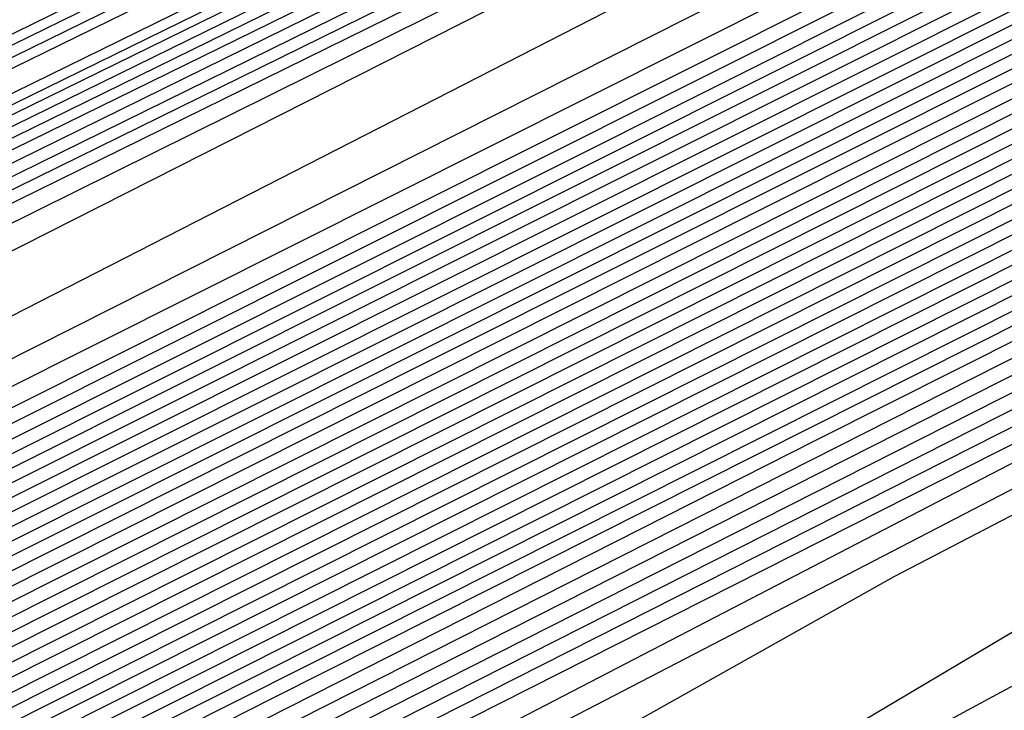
# Model space of a CAD drawing. Extents: x 3249832 to 3255657, y 13789405 to 13793316.
# Tile 256 of 256: x 3254694.1 to 3254695.53, y 13790576.12 to 13790577.12. Entities that reach past the tile are written whole.
import ezdxf

# ---------------------------------------------------------------- set-up
doc = ezdxf.new("R2010")
doc.units = 0
doc.header["$LTSCALE"] = 100
doc.header["$MEASUREMENT"] = 0
for name, color, linetype in [('GRATIO_CON', 10, 'CONTINUOUS'), ('GRATIO_ICON', 7, 'CONTINUOUS'), ('TARGETS_EAST', 7, 'CONTINUOUS')]:
    doc.layers.add(name, color=color, linetype=linetype)

# ---------------------------------------------------------------- blocks, each defined once
blk = doc.blocks.new('Gratio_032316_contours')
at = {"layer": 'GRATIO_CON', "color": 1, "linetype": 'Continuous', "flags": 128}
for points in [[(3254642.139, 13790551.7053), (3254660.6124, 13790560.6687), (3254682.3072, 13790571.2723), (3254700.7352, 13790580.305), (3254711.0317, 13790585.3564), (3254714.825, 13790587.2199), (3254715.3665, 13790587.4896), (3254715.3659, 13790587.4937), (3254715.3657, 13790587.4969), (3254715.3666, 13790587.4975), (3254715.9081, 13790587.7572), (3254719.6861, 13790589.589), (3254729.9352, 13790594.5687), (3254748.2689, 13790603.4881), (3254769.8147, 13790614.0012), (3254788.079, 13790622.9777)], [(3254643.9573, 13790552.6097), (3254661.9705, 13790561.3498), (3254683.1246, 13790571.6892), (3254701.0934, 13790580.4969), (3254711.1333, 13790585.4226), (3254714.8321, 13790587.2398), (3254715.3601, 13790587.5029), (3254715.3596, 13790587.5069), (3254715.3595, 13790587.5098), (3254715.3603, 13790587.5104), (3254715.8805, 13790587.7597), (3254719.5093, 13790589.5191), (3254729.3537, 13790594.3022), (3254746.9632, 13790602.8693), (3254767.6581, 13790612.9672), (3254785.2011, 13790621.5892)], [(3254645.7757, 13790553.5142), (3254663.3285, 13790562.0309), (3254683.9419, 13790572.1067), (3254701.4513, 13790580.6909), (3254711.2342, 13790585.4933), (3254714.8385, 13790587.2659), (3254715.3542, 13790587.5212), (3254715.853, 13790587.7617), (3254719.3325, 13790589.4492), (3254728.7721, 13790594.0356), (3254745.6576, 13790602.2505), (3254765.5015, 13790611.9331), (3254782.3232, 13790620.2006)], [(3254647.5941, 13790554.4186), (3254664.6865, 13790562.712), (3254684.7593, 13790572.5235), (3254701.8095, 13790580.8826), (3254711.336, 13790585.5591), (3254714.8458, 13790587.2852), (3254715.348, 13790587.5339), (3254715.8254, 13790587.7641), (3254719.1557, 13790589.3793), (3254728.1905, 13790593.7691), (3254744.3519, 13790601.6317), (3254763.3449, 13790610.8991), (3254779.4453, 13790618.8121)]]:
    blk.add_lwpolyline(points, dxfattribs=at)
at = {"layer": 'GRATIO_CON', "color": 5, "linetype": 'Continuous', "flags": 128}
for points in [[(3254645.4599, 13790553.036), (3254663.069, 13790561.7623), (3254683.7862, 13790571.9554), (3254701.3959, 13790580.5965), (3254711.2365, 13790585.4241), (3254714.8618, 13790587.205), (3254715.3792, 13790587.4629), (3254715.3785, 13790587.4674), (3254715.3782, 13790587.4709), (3254715.379, 13790587.4719), (3254715.9133, 13790587.7279), (3254719.64, 13790589.5343), (3254729.7495, 13790594.4457), (3254747.8375, 13790603.2357), (3254769.1201, 13790613.5531), (3254787.2186, 13790622.2657)], [(3254649.9599, 13790555.2348), (3254666.4373, 13790563.4004), (3254685.823, 13790572.9383), (3254702.301, 13790581.0241), (3254711.5092, 13790585.5415), (3254714.9015, 13790587.208), (3254715.3856, 13790587.4496), (3254715.3848, 13790587.4542), (3254715.3844, 13790587.458), (3254715.3852, 13790587.4591), (3254715.9013, 13790587.7061), (3254719.4996, 13790589.4499), (3254729.2606, 13790594.1916), (3254746.7248, 13790602.6782), (3254767.2733, 13790612.6396), (3254784.7474, 13790621.0516)], [(3254645.8078, 13790553.0477), (3254654.4599, 13790557.4337), (3254669.8056, 13790565.0385), (3254687.8597, 13790573.9222), (3254703.2055, 13790581.4548), (3254711.7805, 13790585.6657), (3254714.9395, 13790587.2206), (3254715.3915, 13790587.4448), (3254715.8892, 13790587.6839), (3254719.3592, 13790589.3654), (3254728.7717, 13790593.9374), (3254745.612, 13790602.1206), (3254765.4264, 13790611.7261), (3254782.2763, 13790619.8376)], [(3254650.9146, 13790555.5543), (3254658.9599, 13790559.6325), (3254673.1739, 13790566.6765), (3254689.8966, 13790574.9051), (3254704.1107, 13790581.8824), (3254712.0533, 13790585.783), (3254714.9794, 13790587.2235), (3254715.3982, 13790587.4313), (3254715.8776, 13790587.6614), (3254719.2191, 13790589.2805), (3254728.2829, 13790593.683), (3254744.4993, 13790601.563), (3254763.5796, 13790610.8126), (3254779.8051, 13790618.6235)], [(3254649.0895, 13790554.2614), (3254654.3182, 13790556.9458), (3254657.5919, 13790558.6919), (3254661.1283, 13790560.5677), (3254667.9599, 13790564.0302), (3254679.9106, 13790569.9526), (3254693.9704, 13790576.8709), (3254705.921, 13790582.737), (3254712.5988, 13790586.0165), (3254715.0585, 13790587.2285), (3254715.4093, 13790587.4057), (3254715.4091, 13790587.4086), (3254715.4097, 13790587.4091), (3254715.4114, 13790587.4072), (3254715.8544, 13790587.617), (3254718.939, 13790589.1106), (3254727.3053, 13790593.1741), (3254742.2739, 13790600.4477), (3254759.8859, 13790608.9855), (3254774.8628, 13790616.1954)], [(3254652.9316, 13790556.1611), (3254659.0279, 13790559.2737), (3254662.7531, 13790561.2358), (3254666.2352, 13790563.0744), (3254672.4599, 13790566.2291), (3254683.2789, 13790571.5906), (3254696.0073, 13790577.8537), (3254706.8262, 13790583.1644), (3254712.8717, 13790586.1333), (3254715.0984, 13790587.2306), (3254715.416, 13790587.3911), (3254715.416, 13790587.3939), (3254715.4167, 13790587.3946), (3254715.4184, 13790587.393), (3254715.843, 13790587.5942), (3254718.799, 13790589.0255), (3254726.8166, 13790592.9197), (3254741.1612, 13790599.8901), (3254758.039, 13790608.072), (3254772.3917, 13790614.9813)], [(3254648.5889, 13790553.912), (3254656.7738, 13790558.0608), (3254663.7375, 13790561.6017), (3254667.9142, 13790563.7796), (3254671.342, 13790565.581), (3254676.9599, 13790568.4279), (3254686.6472, 13790573.2286), (3254698.0442, 13790578.8366), (3254707.7315, 13790583.5918), (3254713.1445, 13790586.2502), (3254715.1383, 13790587.2327), (3254715.4228, 13790587.3765), (3254715.4229, 13790587.3793), (3254715.4236, 13790587.3802), (3254715.4253, 13790587.3788), (3254715.8315, 13790587.5713), (3254718.659, 13790588.9404), (3254726.3278, 13790592.6653), (3254740.0485, 13790599.3324), (3254756.1922, 13790607.1585), (3254769.9205, 13790613.7673), (3254777.6832, 13790617.4194)], [(3254651.4104, 13790555.3035), (3254660.616, 13790559.9605), (3254668.4472, 13790563.9297), (3254673.0754, 13790566.3235), (3254676.4489, 13790568.0877), (3254681.4599, 13790570.6267), (3254690.0155, 13790574.8666), (3254700.0811, 13790579.8195), (3254708.6367, 13790584.0191), (3254713.4173, 13790586.367), (3254715.1783, 13790587.2348), (3254715.4296, 13790587.362), (3254715.4297, 13790587.3647), (3254715.4306, 13790587.3657), (3254715.4323, 13790587.3646), (3254715.8201, 13790587.5485), (3254718.5189, 13790588.8554), (3254725.8391, 13790592.4108), (3254738.9357, 13790598.7748), (3254754.3453, 13790606.2449), (3254767.4494, 13790612.5532), (3254774.8722, 13790616.0455)], [(3254647.5106, 13790553.2224), (3254657.0534, 13790558.0863), (3254668.3003, 13790563.7598), (3254677.8665, 13790568.5857), (3254683.3978, 13790571.4112), (3254686.6626, 13790573.101), (3254690.46, 13790575.0244), (3254696.7522, 13790578.1426), (3254704.1549, 13790581.7852), (3254710.4471, 13790584.8739), (3254713.963, 13790586.6006), (3254715.2582, 13790587.2389), (3254715.4431, 13790587.3328), (3254715.4435, 13790587.3354), (3254715.4445, 13790587.3367), (3254715.4462, 13790587.3361), (3254715.7971, 13790587.5028), (3254718.2389, 13790588.6852), (3254724.8615, 13790591.9019), (3254736.7103, 13790597.6595), (3254750.6516, 13790604.4179), (3254762.5071, 13790610.1251), (3254769.2501, 13790613.2977), (3254772.4608, 13790614.7267)], [(3254691.7695, 13790575.6077), (3254694.96, 13790577.2233), (3254700.1205, 13790579.7806), (3254706.1918, 13790582.7681), (3254711.3523, 13790585.3012), (3254714.2359, 13790586.7174), (3254715.2981, 13790587.241), (3254715.4499, 13790587.3183), (3254715.4504, 13790587.3208), (3254715.4515, 13790587.3223), (3254715.4532, 13790587.3219), (3254715.7857, 13790587.4799), (3254718.0989, 13790588.6002), (3254724.3728, 13790591.6475), (3254735.5976, 13790597.1019), (3254748.8048, 13790603.5044), (3254760.036, 13790608.911), (3254766.439, 13790611.9238), (3254769.587, 13790613.3281), (3254772.1591, 13790614.4553)], [(3254687.2858, 13790573.2417), (3254693.7202, 13790576.4989), (3254696.8763, 13790578.1144), (3254699.46, 13790579.4221), (3254703.4888, 13790581.4187), (3254708.2287, 13790583.751), (3254712.2575, 13790585.7286), (3254714.5087, 13790586.8342), (3254715.338, 13790587.2431), (3254715.4567, 13790587.3037), (3254715.4573, 13790587.3062), (3254715.4584, 13790587.3078), (3254715.4602, 13790587.3077), (3254715.7742, 13790587.4571), (3254717.9589, 13790588.5151), (3254723.884, 13790591.393), (3254734.4849, 13790596.5443), (3254746.9579, 13790602.5908), (3254757.5648, 13790607.6969), (3254763.628, 13790610.5499), (3254766.7132, 13790611.9296), (3254769.4468, 13790613.139), (3254773.8018, 13790615.1582)], [(3254691.9954, 13790575.5697), (3254698.8813, 13790579.0427), (3254701.9832, 13790580.621), (3254703.96, 13790581.621), (3254706.8571, 13790583.0567), (3254710.2655, 13790584.7338), (3254713.1627, 13790586.1559), (3254714.7816, 13790586.951), (3254715.378, 13790587.2452), (3254715.4634, 13790587.2891), (3254715.4641, 13790587.2915), (3254715.4654, 13790587.2933), (3254715.4671, 13790587.2935), (3254715.7628, 13790587.4342), (3254717.8189, 13790588.43), (3254723.3953, 13790591.1386), (3254733.3722, 13790595.9866), (3254745.1111, 13790601.6773), (3254755.0937, 13790606.4829), (3254760.817, 13790609.176), (3254763.8393, 13790610.531), (3254766.7345, 13790611.8227), (3254771.4153, 13790614)], [(3254687.5111, 13790573.2582), (3254701.4147, 13790580.2257), (3254709.2037, 13790584.1304), (3254712.1969, 13790585.6344), (3254712.96, 13790586.0188), (3254713.5937, 13790586.3332), (3254714.3394, 13790586.7008), (3254714.9737, 13790587.0132), (3254715.3288, 13790587.1891), (3254715.4606, 13790587.2552), (3254715.4811, 13790587.2651), (3254715.7399, 13790587.3885), (3254717.5388, 13790588.2599), (3254722.4177, 13790590.6297), (3254731.1468, 13790594.8713), (3254741.4174, 13790599.8502), (3254750.1514, 13790604.0547), (3254755.1949, 13790606.4282), (3254758.0917, 13790607.7338), (3254761.31, 13790609.19), (3254766.6422, 13790611.6836), (3254773.1773, 13790614.7751)], [(3254650.9017, 13790554.6653), (3254658.8371, 13790558.7771), (3254673.0892, 13790565.9887), (3254689.8746, 13790574.4203), (3254704.1484, 13790581.5711), (3254712.1263, 13790585.5666), (3254715.0665, 13790587.04), (3254715.4881, 13790587.251), (3254715.7284, 13790587.3657), (3254717.3988, 13790588.1749), (3254721.929, 13790590.3752), (3254730.0341, 13790594.3137), (3254739.5705, 13790598.9367), (3254747.6802, 13790602.8407), (3254752.3838, 13790605.0543), (3254755.2179, 13790606.3353), (3254758.5977, 13790607.8737), (3254764.2556, 13790610.5253), (3254771.1907, 13790613.8082)], [(3254652.1037, 13790555.2502), (3254659.8925, 13790559.2859), (3254673.8812, 13790566.3638), (3254690.3563, 13790574.639), (3254704.3657, 13790581.6567), (3254712.195, 13790585.5772), (3254715.0794, 13790587.0229), (3254715.4916, 13790587.2315), (3254715.4923, 13790587.2341), (3254715.4936, 13790587.2363), (3254715.4952, 13790587.2371), (3254715.717, 13790587.343), (3254717.2588, 13790588.0898), (3254721.4402, 13790590.1208), (3254728.9214, 13790593.7561), (3254737.7237, 13790598.0232), (3254745.2091, 13790601.6266), (3254749.5728, 13790603.6804), (3254752.344, 13790604.9367), (3254755.8855, 13790606.5574), (3254761.8691, 13790609.3671), (3254769.2041, 13790612.8413), (3254776.1088, 13790616.118)], [(3254650.5295, 13790554.2765), (3254653.3056, 13790555.8352), (3254660.9478, 13790559.7949), (3254674.6731, 13790566.7396), (3254690.838, 13790574.8591), (3254704.5835, 13790581.7451), (3254712.2651, 13790585.5926), (3254715.0949, 13790587.012), (3254715.4992, 13790587.2173), (3254715.4997, 13790587.2202), (3254715.5008, 13790587.2224), (3254715.5022, 13790587.2231), (3254715.7056, 13790587.3202), (3254717.1188, 13790588.0047), (3254720.9515, 13790589.8664), (3254727.8087, 13790593.1984), (3254735.8769, 13790597.1097), (3254742.7379, 13790600.4126), (3254746.7617, 13790602.3065), (3254749.4702, 13790603.5381), (3254753.1732, 13790605.2411), (3254759.4825, 13790608.2089), (3254767.2174, 13790611.8744), (3254774.4989, 13790615.3301)], [(3254653.0399, 13790555.5064), (3254655.7096, 13790557.0052), (3254663.0585, 13790560.8129), (3254676.257, 13790567.4911), (3254691.8012, 13790575.2992), (3254705.0188, 13790581.9215), (3254712.405, 13790585.6223), (3254715.1255, 13790586.9884), (3254715.5137, 13790587.187), (3254715.5139, 13790587.1907), (3254715.5149, 13790587.1935), (3254715.5162, 13790587.1948), (3254715.6827, 13790587.2745), (3254716.8387, 13790587.8346), (3254719.9739, 13790589.3575), (3254725.5832, 13790592.0832), (3254732.1832, 13790595.2826), (3254737.7956, 13790597.9844), (3254741.1396, 13790599.5586), (3254743.7225, 13790600.741), (3254747.7487, 13790602.6085), (3254754.7095, 13790605.8925), (3254763.2441, 13790609.9406), (3254771.2789, 13790613.7544)], [(3254692.2829, 13790575.5193), (3254705.2366, 13790582.0098), (3254712.4751, 13790585.6374), (3254715.1409, 13790586.9771), (3254715.5211, 13790587.1724), (3254715.5211, 13790587.1764), (3254715.522, 13790587.1793), (3254715.5233, 13790587.1807), (3254715.6712, 13790587.2517), (3254716.6987, 13790587.7496), (3254719.4852, 13790589.103), (3254724.4705, 13790591.5255), (3254730.3363, 13790594.3691), (3254735.3245, 13790596.7704), (3254738.3286, 13790598.1847), (3254740.8487, 13790599.3424), (3254745.0364, 13790601.2922), (3254752.3229, 13790604.7343), (3254761.2575, 13790608.9736), (3254769.6689, 13790612.9665), (3254775.8378, 13790615.8811)], [(3254677.8408, 13790568.2426), (3254692.7645, 13790575.7394), (3254705.4543, 13790582.0981), (3254712.5451, 13790585.6526), (3254715.1564, 13790586.9658), (3254715.5285, 13790587.1578), (3254715.5284, 13790587.1621), (3254715.5291, 13790587.1652), (3254715.5303, 13790587.1667), (3254715.6598, 13790587.2289), (3254716.5587, 13790587.6645), (3254718.9964, 13790588.8486), (3254723.3578, 13790590.9679), (3254728.4895, 13790593.4556), (3254732.8533, 13790595.5563), (3254735.5176, 13790596.8108), (3254737.9749, 13790597.9438), (3254742.3242, 13790599.9759), (3254749.9364, 13790603.5761), (3254759.2708, 13790608.0067), (3254768.0589, 13790612.1786), (3254774.5039, 13790615.224)], [(3254678.6327, 13790568.6184), (3254693.2462, 13790575.9595), (3254705.672, 13790582.1864), (3254712.6152, 13790585.6677), (3254715.1718, 13790586.9544), (3254715.5359, 13790587.1432), (3254715.5356, 13790587.1479), (3254715.5363, 13790587.151), (3254715.5373, 13790587.1526), (3254715.6484, 13790587.2061), (3254716.4187, 13790587.5794), (3254718.5077, 13790588.5941), (3254722.2451, 13790590.4102), (3254726.6426, 13790592.542), (3254730.3822, 13790594.3422), (3254732.7065, 13790595.4369), (3254735.101, 13790596.5452), (3254739.6119, 13790598.6596), (3254747.5498, 13790602.4179), (3254757.2842, 13790607.0398), (3254766.4489, 13790611.3907), (3254773.17, 13790614.5669)], [(3254680.2165, 13790569.3699), (3254694.2095, 13790576.3997), (3254706.1075, 13790582.363), (3254712.7553, 13790585.698), (3254715.2027, 13790586.9318), (3254715.5507, 13790587.114), (3254715.5501, 13790587.1193), (3254715.5505, 13790587.1228), (3254715.5514, 13790587.1245), (3254715.6255, 13790587.1605), (3254716.1386, 13790587.4093), (3254717.5302, 13790588.0852), (3254720.0197, 13790589.295), (3254722.9489, 13790590.715), (3254725.4399, 13790591.9141), (3254727.0844, 13790592.6891), (3254729.3534, 13790593.7481), (3254734.1874, 13790596.027), (3254742.7767, 13790600.1014), (3254753.3109, 13790605.106), (3254763.2289, 13790609.8149), (3254770.5022, 13790613.2526), (3254775.2309, 13790615.445)], [(3254681.0084, 13790569.7457), (3254694.6911, 13790576.6198), (3254706.3252, 13790582.4514), (3254712.8253, 13790585.7131), (3254715.2181, 13790586.9205), (3254715.5581, 13790587.0994), (3254715.5573, 13790587.105), (3254715.5577, 13790587.1086), (3254715.5585, 13790587.1105), (3254715.614, 13790587.1377), (3254715.9986, 13790587.3243), (3254717.0414, 13790587.8308), (3254718.907, 13790588.7373), (3254721.1021, 13790589.8014), (3254722.9687, 13790590.7), (3254724.2734, 13790591.3152), (3254726.4795, 13790592.3495), (3254731.4751, 13790594.7106), (3254740.3902, 13790598.9432), (3254751.3242, 13790604.1391), (3254761.6189, 13790609.027), (3254769.1683, 13790612.5955), (3254774.0756, 13790614.8726)], [(3254681.8003, 13790570.1215), (3254695.1728, 13790576.8399), (3254706.5429, 13790582.5397), (3254712.8954, 13790585.7283), (3254715.2336, 13790586.9092), (3254715.5655, 13790587.0848), (3254715.5646, 13790587.0908), (3254715.5648, 13790587.0945), (3254715.5655, 13790587.0964), (3254715.6026, 13790587.1149), (3254715.8586, 13790587.2392), (3254716.5526, 13790587.5763), (3254717.7943, 13790588.1797), (3254719.2552, 13790588.8879), (3254720.4976, 13790589.486), (3254721.4623, 13790589.9413), (3254723.6057, 13790590.9509), (3254728.7628, 13790593.3943), (3254738.0036, 13790597.785), (3254749.3376, 13790603.1722), (3254760.0089, 13790608.2391), (3254767.8344, 13790611.9384), (3254772.9202, 13790614.3002)], [(3254682.5923, 13790570.4972), (3254695.6546, 13790577.0593), (3254706.7614, 13790582.6258), (3254712.967, 13790585.7384), (3254715.2513, 13790586.8898), (3254715.5753, 13790587.0598), (3254715.5732, 13790587.0655), (3254715.5718, 13790587.0702), (3254715.5712, 13790587.0742), (3254715.5713, 13790587.0777), (3254715.5719, 13790587.0805), (3254715.5725, 13790587.0824), (3254715.5912, 13790587.0921), (3254715.7186, 13790587.1542), (3254716.0639, 13790587.3219), (3254716.6816, 13790587.6221), (3254717.4084, 13790587.9744), (3254718.0264, 13790588.2719), (3254718.6513, 13790588.5674), (3254720.7319, 13790589.5523), (3254726.0506, 13790592.078), (3254735.6171, 13790596.6268), (3254747.3509, 13790602.2053)], [(3254684.1761, 13790571.2487), (3254696.618, 13790577.4994), (3254707.1969, 13790582.802), (3254713.1074, 13790585.7679), (3254715.2826, 13790586.8659), (3254715.5906, 13790587.0293), (3254715.5881, 13790587.0358), (3254715.5865, 13790587.0411), (3254715.5857, 13790587.0455), (3254715.5857, 13790587.0491), (3254715.5862, 13790587.0517), (3254715.5868, 13790587.0533), (3254715.8668, 13790587.1867), (3254717.823, 13790588.1171), (3254723.1317, 13790590.6428), (3254732.719, 13790595.2041), (3254744.5101, 13790600.8106), (3254755.6802, 13790606.114), (3254763.9812, 13790610.0377), (3254769.4727, 13790612.5918), (3254772.7913, 13790614.058)], [(3254684.968, 13790571.6245), (3254697.0997, 13790577.7194), (3254707.4147, 13790582.8902), (3254713.1775, 13790585.7827), (3254715.2982, 13790586.854), (3254715.5983, 13790587.014), (3254715.5956, 13790587.0209), (3254715.5938, 13790587.0266), (3254715.5929, 13790587.0311), (3254715.5928, 13790587.0347), (3254715.5933, 13790587.0371), (3254715.5941, 13790587.0382), (3254715.8655, 13790587.1668), (3254717.7598, 13790588.067), (3254722.9002, 13790590.5119), (3254732.1888, 13790594.9308), (3254743.6448, 13790600.3775), (3254754.5666, 13790605.5623), (3254762.7944, 13790609.4506), (3254768.3357, 13790612.0281), (3254771.74, 13790613.536)], [(3254685.7599, 13790572.0002), (3254697.5813, 13790577.9395), (3254707.6325, 13790582.9783), (3254713.2477, 13790585.7974), (3254715.3139, 13790586.8421), (3254715.6059, 13790586.9987), (3254715.6031, 13790587.0061), (3254715.6012, 13790587.0121), (3254715.6002, 13790587.0168), (3254715.6, 13790587.0202), (3254715.6005, 13790587.0224), (3254715.6014, 13790587.0231), (3254715.8641, 13790587.1469), (3254717.6967, 13790588.0169), (3254722.6687, 13790590.3811), (3254731.6586, 13790594.6574), (3254742.7795, 13790599.9444), (3254753.4529, 13790605.0106), (3254761.6075, 13790608.8634), (3254767.1987, 13790611.4645), (3254770.6888, 13790613.014), (3254772.5688, 13790613.737)], [(3254686.5518, 13790572.376), (3254698.063, 13790578.1595), (3254707.8503, 13790583.0665), (3254713.3179, 13790585.8122), (3254715.3295, 13790586.8301), (3254715.6136, 13790586.9834), (3254715.6106, 13790586.9912), (3254715.6085, 13790586.9975), (3254715.6074, 13790587.0024), (3254715.6072, 13790587.0058), (3254715.6076, 13790587.0078), (3254715.6086, 13790587.008), (3254715.8627, 13790587.127), (3254717.6335, 13790587.9669), (3254722.4373, 13790590.2503), (3254731.1285, 13790594.3841), (3254741.9141, 13790599.5112), (3254752.3392, 13790604.4589), (3254760.4207, 13790608.2763), (3254766.0618, 13790610.9008), (3254769.6376, 13790612.4919), (3254771.5699, 13790613.2422)], [(3254688.1357, 13790573.1275), (3254699.0263, 13790578.5996), (3254708.2858, 13790583.2427), (3254713.4583, 13790585.8417), (3254715.3608, 13790586.8063), (3254715.6289, 13790586.9528), (3254715.6255, 13790586.9616), (3254715.6232, 13790586.9685), (3254715.6219, 13790586.9736), (3254715.6215, 13790586.977), (3254715.6219, 13790586.9785), (3254715.6231, 13790586.9779), (3254715.86, 13790587.0872), (3254717.5072, 13790587.8667), (3254721.9744, 13790589.9887), (3254730.0682, 13790593.8374), (3254740.1834, 13790598.645), (3254750.1119, 13790603.3555)], [(3254688.9276, 13790573.5033), (3254699.508, 13790578.8196), (3254708.5036, 13790583.3309), (3254713.5284, 13790585.8564), (3254715.3764, 13790586.7943), (3254715.6366, 13790586.9375), (3254715.633, 13790586.9467), (3254715.6306, 13790586.954), (3254715.6292, 13790586.9593), (3254715.6287, 13790586.9626), (3254715.6291, 13790586.9638), (3254715.6304, 13790586.9628), (3254715.8586, 13790587.0673), (3254717.444, 13790587.8166), (3254721.7429, 13790589.8578), (3254729.538, 13790593.5641), (3254739.3181, 13790598.2119), (3254748.9983, 13790602.8038)], [(3254689.7195, 13790573.8791), (3254699.9897, 13790579.0397), (3254708.7214, 13790583.419), (3254713.5986, 13790585.8712), (3254715.392, 13790586.7824), (3254715.6442, 13790586.9223), (3254715.6405, 13790586.9319), (3254715.638, 13790586.9394), (3254715.6364, 13790586.9449), (3254715.6358, 13790586.9482), (3254715.6363, 13790586.9492), (3254715.6377, 13790586.9477), (3254715.8573, 13790587.0474), (3254717.3809, 13790587.7665), (3254721.5114, 13790589.727), (3254729.0078, 13790593.2907), (3254738.4527, 13790597.7787), (3254747.8846, 13790602.2521)], [(3254690.5114, 13790574.2548), (3254700.4713, 13790579.2597), (3254708.9392, 13790583.5072), (3254713.6688, 13790585.8859), (3254715.4077, 13790586.7705), (3254715.6519, 13790586.907), (3254715.648, 13790586.917), (3254715.6453, 13790586.9249), (3254715.6437, 13790586.9305), (3254715.643, 13790586.9338), (3254715.6434, 13790586.9345), (3254715.6449, 13790586.9327), (3254715.8559, 13790587.0275), (3254717.3177, 13790587.7164), (3254721.28, 13790589.5962), (3254728.4777, 13790593.0174), (3254737.5874, 13790597.3456), (3254746.7709, 13790601.7004)], [(3254692.0952, 13790575.0064), (3254701.4347, 13790579.6998), (3254709.3748, 13790583.6834), (3254713.8091, 13790585.9154), (3254715.439, 13790586.7467), (3254715.6673, 13790586.8766), (3254715.6632, 13790586.8877), (3254715.661, 13790586.8953), (3254715.6608, 13790586.8982), (3254715.8536, 13790586.9865), (3254717.1914, 13790587.6161), (3254720.817, 13790589.3346), (3254727.4174, 13790592.4707), (3254735.8567, 13790596.4794), (3254744.5436, 13790600.597), (3254752.1128, 13790604.1664)], [(3254685.2199, 13790571.5024), (3254692.8871, 13790575.3821), (3254701.9163, 13790579.9198), (3254709.5925, 13790583.7716), (3254713.8793, 13790585.9301), (3254715.4546, 13790586.7347), (3254715.6749, 13790586.8612), (3254715.6706, 13790586.8725), (3254715.6682, 13790586.8802), (3254715.6682, 13790586.8829), (3254715.8522, 13790586.9665), (3254717.1283, 13790587.566), (3254720.5856, 13790589.2037), (3254726.8872, 13790592.1973), (3254734.9913, 13790596.0463), (3254743.4299, 13790600.0453), (3254750.9259, 13790603.5792)], [(3254686.2753, 13790572.0114), (3254693.679, 13790575.7579), (3254702.398, 13790580.1398), (3254709.8103, 13790583.8597), (3254713.9495, 13790585.9449), (3254715.4703, 13790586.7228), (3254715.6826, 13790586.8457), (3254715.6781, 13790586.8572), (3254715.6757, 13790586.8649), (3254715.6756, 13790586.8673), (3254715.851, 13790586.9463), (3254717.0652, 13790587.5158), (3254720.3542, 13790589.0728), (3254726.3571, 13790591.924), (3254734.126, 13790595.6131), (3254742.3163, 13790599.4936), (3254749.7391, 13790602.9921)], [(3254687.3306, 13790572.5204), (3254694.471, 13790576.1337), (3254702.8797, 13790580.3599), (3254710.0281, 13790583.9478), (3254714.0197, 13790585.9596), (3254715.486, 13790586.7106), (3254715.6904, 13790586.8298), (3254715.6861, 13790586.841), (3254715.6838, 13790586.8481), (3254715.6839, 13790586.8501), (3254715.8505, 13790586.9246), (3254717.0026, 13790587.4646), (3254720.1229, 13790588.9415), (3254725.827, 13790591.6505), (3254733.2607, 13790595.18), (3254741.2026, 13790598.9419), (3254748.5522, 13790602.4049)], [(3254689.4412, 13790573.5385), (3254696.0548, 13790576.8852), (3254703.843, 13790580.8), (3254710.4637, 13790584.1241), (3254714.1601, 13790585.9891), (3254715.5173, 13790586.6864), (3254715.7061, 13790586.798), (3254715.7019, 13790586.8086), (3254715.7, 13790586.8146), (3254715.7004, 13790586.8156), (3254715.8494, 13790586.8813), (3254716.8773, 13790587.3622), (3254719.6605, 13790588.6789), (3254724.7668, 13790591.1035), (3254731.53, 13790594.3137), (3254738.9753, 13790597.8385), (3254746.1785, 13790601.2307)], [(3254690.4965, 13790574.0475), (3254696.8467, 13790577.2609), (3254704.3247, 13790581.02), (3254710.6814, 13790584.2123), (3254714.2303, 13790586.0038), (3254715.533, 13790586.6743), (3254715.714, 13790586.7821), (3254715.7099, 13790586.7923), (3254715.7081, 13790586.7978), (3254715.7087, 13790586.7983), (3254715.8489, 13790586.8596), (3254716.8147, 13790587.311), (3254719.4293, 13790588.5476), (3254724.2367, 13790590.83), (3254730.6646, 13790593.8806), (3254737.8616, 13790597.2868), (3254744.9917, 13790600.6435)], [(3254691.5518, 13790574.5565), (3254697.6386, 13790577.6367), (3254704.8063, 13790581.24), (3254710.8992, 13790584.3004), (3254714.3004, 13790586.0185), (3254715.5487, 13790586.6622), (3254715.7218, 13790586.7662), (3254715.7178, 13790586.7761), (3254715.7162, 13790586.781), (3254715.7169, 13790586.7811), (3254715.8483, 13790586.838), (3254716.752, 13790587.2598), (3254719.198, 13790588.4163), (3254723.7066, 13790590.5565), (3254729.7993, 13790593.4474), (3254736.7479, 13790596.7351), (3254743.8048, 13790600.0564), (3254750.1441, 13790603.0095)], [(3254692.6071, 13790575.0655), (3254698.4305, 13790578.0125), (3254705.288, 13790581.4601), (3254711.117, 13790584.3885), (3254714.3706, 13790586.0332), (3254715.5644, 13790586.6501), (3254715.7297, 13790586.7503), (3254715.7257, 13790586.7599), (3254715.7243, 13790586.7643), (3254715.7252, 13790586.7639), (3254715.8478, 13790586.8163), (3254716.6894, 13790587.2086), (3254718.9668, 13790588.2849), (3254723.1765, 13790590.283), (3254728.934, 13790593.0143), (3254735.6343, 13790596.1835), (3254742.618, 13790599.4693), (3254749.0072, 13790602.4459)], [(3254691.7685, 13790574.5555), (3254694.7177, 13790576.0836), (3254700.0143, 13790578.764), (3254706.2512, 13790581.9005), (3254711.5522, 13790584.5659), (3254714.5103, 13790586.065), (3254715.5954, 13790586.6284), (3254715.7466, 13790586.7184), (3254715.8482, 13790586.7698), (3254716.5643, 13790587.1058), (3254718.5044, 13790588.0223), (3254722.1163, 13790589.7361), (3254727.2033, 13790592.148), (3254733.407, 13790595.0801), (3254740.2443, 13790598.295), (3254746.7332, 13790601.3185)], [(3254691.9524, 13790574.5689), (3254692.9705, 13790575.1405), (3254695.773, 13790576.5926), (3254700.8063, 13790579.1398), (3254706.7329, 13790582.1204), (3254711.7701, 13790584.6536), (3254714.5808, 13790586.0787), (3254715.6116, 13790586.6148), (3254715.755, 13790586.7009), (3254715.8477, 13790586.748), (3254716.5017, 13790587.0546), (3254718.2731, 13790587.891), (3254721.5863, 13790589.4626), (3254726.338, 13790591.7148), (3254732.2933, 13790594.5284), (3254739.0575, 13790597.7078), (3254745.5962, 13790600.7549)], [(3254692.5832, 13790574.7153), (3254693.0422, 13790574.9924), (3254693.0886, 13790575.0656), (3254693.2076, 13790575.1838), (3254694.1724, 13790575.7255), (3254696.8283, 13790577.1016), (3254701.5982, 13790579.5155), (3254707.2147, 13790582.3403), (3254711.9881, 13790584.7413), (3254714.6513, 13790586.0925), (3254715.6277, 13790586.6012), (3254715.7634, 13790586.6833), (3254715.8472, 13790586.7262), (3254716.4391, 13790587.0034), (3254718.0419, 13790587.7597), (3254721.0562, 13790589.1891), (3254725.4726, 13790591.2817), (3254731.1796, 13790593.9767), (3254737.8706, 13790597.1207), (3254744.4593, 13790600.1912), (3254749.6643, 13790602.5732)], [(3254692.5223, 13790574.6256), (3254693.8324, 13790575.3348), (3254694.3015, 13790575.6152), (3254694.3504, 13790575.6871), (3254694.4629, 13790575.7987), (3254695.3744, 13790576.3105), (3254697.8837, 13790577.6106), (3254702.3901, 13790579.8913), (3254707.6964, 13790582.5602), (3254712.2061, 13790584.8288), (3254714.7221, 13790586.1058), (3254715.6444, 13790586.587), (3254715.7723, 13790586.665), (3254715.8471, 13790586.7039), (3254716.3767, 13790586.9518), (3254717.8108, 13790587.6282), (3254720.5261, 13790588.9155), (3254724.6073, 13790590.8486), (3254730.066, 13790593.425), (3254736.6838, 13790596.5336), (3254743.3223, 13790599.6276), (3254748.6131, 13790602.0511)], [(3254692.5199, 13790574.5458), (3254694.97, 13790575.8408), (3254696.3308, 13790576.574), (3254696.8201, 13790576.8609), (3254696.8741, 13790576.93), (3254696.9733, 13790577.0286), (3254697.7783, 13790577.4805), (3254699.9943, 13790578.6287), (3254703.9739, 13790580.6428), (3254708.66, 13790582.9997), (3254712.6425, 13790585.0035), (3254714.8643, 13790586.1316), (3254715.6786, 13790586.5571), (3254715.7913, 13790586.6268), (3254715.848, 13790586.6577), (3254716.2527, 13790586.8476), (3254717.3489, 13790587.3648), (3254719.4661, 13790588.3683), (3254722.8766, 13790589.9822), (3254727.8386, 13790592.3216), (3254734.3101, 13790595.3593), (3254741.0483, 13790598.5002), (3254746.5107, 13790601.007)]]:
    blk.add_lwpolyline(points, dxfattribs=at)
at = {"layer": 'GRATIO_ICON', "color": 7, "linetype": 'Continuous', "flags": 128}
for points in [[(3254652.4307, 13790556.1481), (3254656.0215, 13790558.061), (3254663.4599, 13790561.8314), (3254676.5423, 13790568.3146), (3254691.9335, 13790575.888), (3254705.0159, 13790582.3099), (3254712.3263, 13790585.9001), (3254715.0195, 13790587.2261), (3254715.4051, 13790587.4175), (3254715.8661, 13790587.6387), (3254719.079, 13790589.1955), (3254727.7941, 13790593.4286), (3254743.3866, 13790601.0054), (3254761.7327, 13790609.8991), (3254777.334, 13790617.4094)], [(3254645.557, 13790552.2637), (3254654.2319, 13790556.6949), (3254664.4581, 13790561.8601), (3254673.1568, 13790566.2577), (3254678.2366, 13790568.8673), (3254681.5558, 13790570.5944), (3254685.96, 13790572.8256), (3254693.3838, 13790576.5046), (3254702.118, 13790580.8023), (3254709.5419, 13790584.4465), (3254713.6902, 13790586.4838), (3254715.2182, 13790587.2369), (3254715.4363, 13790587.3474), (3254715.4366, 13790587.35), (3254715.4375, 13790587.3512), (3254715.4393, 13790587.3504), (3254715.8086, 13790587.5256), (3254718.3789, 13790588.7703), (3254725.3503, 13790592.1564), (3254737.823, 13790598.2172), (3254752.4985, 13790605.3314), (3254764.9782, 13790611.3391), (3254772.0611, 13790614.6716)], [(3254683.6689, 13790571.3585), (3254696.7051, 13790577.8977), (3254704.0425, 13790581.5866), (3254707.09, 13790583.1278), (3254708.46, 13790583.82), (3254710.2254, 13790584.695), (3254712.3024, 13790585.7173), (3254714.0678, 13790586.5839), (3254715.0544, 13790587.0684), (3254715.4179, 13790587.2476), (3254715.4702, 13790587.2747), (3254715.471, 13790587.2769), (3254715.4723, 13790587.2788), (3254715.4741, 13790587.2793), (3254715.7513, 13790587.4114), (3254717.6788, 13790588.345), (3254722.9065, 13790590.8841), (3254732.2595, 13790595.429), (3254743.2642, 13790600.7638), (3254752.6225, 13790605.2688)], [(3254651.7847, 13790554.8915), (3254654.5076, 13790556.4202), (3254662.0031, 13790560.3039), (3254675.4651, 13790567.1153), (3254691.3196, 13790575.0792), (3254704.8011, 13790581.8331), (3254712.335, 13790585.6071), (3254715.1101, 13790586.9997), (3254715.5062, 13790587.2016), (3254715.5066, 13790587.205), (3254715.5077, 13790587.2076), (3254715.5092, 13790587.2088), (3254715.6941, 13790587.2973), (3254716.9787, 13790587.9197), (3254720.4627, 13790589.6119), (3254726.696, 13790592.6408), (3254734.03, 13790596.1961), (3254740.2668, 13790599.1985), (3254743.9507, 13790600.9325), (3254746.5964, 13790602.1395), (3254750.4609, 13790603.9248), (3254757.096, 13790607.0507), (3254765.2308, 13790610.9075), (3254772.8889, 13790614.5422)], [(3254679.4246, 13790568.9942), (3254693.7278, 13790576.1796), (3254705.8897, 13790582.2747), (3254712.6852, 13790585.6828), (3254715.1872, 13790586.9431), (3254715.5433, 13790587.1286), (3254715.5429, 13790587.1336), (3254715.5434, 13790587.1369), (3254715.5444, 13790587.1386), (3254715.6369, 13790587.1833), (3254716.2787, 13790587.4944), (3254718.0189, 13790588.3397), (3254721.1324, 13790589.8526), (3254724.7958, 13790591.6285), (3254727.911, 13790593.1282), (3254729.8955, 13790594.063), (3254732.2272, 13790595.1466), (3254736.8996, 13790597.3433), (3254745.1633, 13790601.2597), (3254755.2975, 13790606.0729), (3254764.8389, 13790610.6028), (3254771.8361, 13790613.9098)], [(3254683.3842, 13790570.8729), (3254696.1363, 13790577.2794), (3254706.9791, 13790582.7139), (3254713.0372, 13790585.7532), (3254715.2669, 13790586.8778), (3254715.5829, 13790587.0446), (3254715.5806, 13790587.0506), (3254715.5791, 13790587.0557), (3254715.5784, 13790587.0599), (3254715.8668, 13790587.2007), (3254717.8851, 13790588.1638), (3254723.3626, 13790590.7721), (3254733.249, 13790595.477), (3254745.3755, 13790601.2437), (3254756.7939, 13790606.6657), (3254765.1681, 13790610.6249), (3254770.6097, 13790613.1555), (3254773.8425, 13790614.5801)], [(3254687.3437, 13790572.7518), (3254698.5447, 13790578.3795), (3254708.0681, 13790583.1546), (3254713.3881, 13790585.8269), (3254715.3451, 13790586.8182), (3254715.6212, 13790586.9681), (3254715.6181, 13790586.9764), (3254715.6159, 13790586.983), (3254715.6147, 13790586.988), (3254715.6143, 13790586.9914), (3254715.6148, 13790586.9931), (3254715.6159, 13790586.993), (3254715.8614, 13790587.1071), (3254717.5703, 13790587.9168), (3254722.2058, 13790590.1195), (3254730.5983, 13790594.1107), (3254741.0488, 13790599.0781), (3254751.2256, 13790603.9072), (3254759.2338, 13790607.6892), (3254764.9248, 13790610.3372), (3254768.5864, 13790611.9699), (3254770.5711, 13790612.7474), (3254771.4904, 13790612.9949)], [(3254691.3033, 13790574.6306), (3254700.953, 13790579.4797), (3254709.157, 13790583.5953), (3254713.739, 13790585.9006), (3254715.4233, 13790586.7586), (3254715.6595, 13790586.8917), (3254715.6555, 13790586.9022), (3254715.6527, 13790586.9104), (3254715.6509, 13790586.9161), (3254715.6502, 13790586.9194), (3254715.6506, 13790586.9199), (3254715.6522, 13790586.9176), (3254715.8545, 13790587.0076), (3254717.2545, 13790587.6664), (3254721.0485, 13790589.4654), (3254727.9475, 13790592.744), (3254736.722, 13790596.9125), (3254745.6573, 13790601.1487)], [(3254688.3859, 13790573.0294), (3254695.2629, 13790576.5094), (3254703.3613, 13790580.5799), (3254710.2459, 13790584.036), (3254714.0899, 13790585.9743), (3254715.5017, 13790586.6985), (3254715.6983, 13790586.8139), (3254715.694, 13790586.8248), (3254715.6919, 13790586.8313), (3254715.6921, 13790586.8328), (3254715.8499, 13790586.903), (3254716.9399, 13790587.4134), (3254719.8917, 13790588.8102), (3254725.2969, 13790591.377), (3254732.3953, 13790594.7468), (3254740.0889, 13790598.3902), (3254747.3654, 13790601.8178)], [(3254690.5665, 13790573.9705), (3254693.6624, 13790575.5746), (3254699.2224, 13790578.3883), (3254705.7695, 13790581.6806), (3254711.3343, 13790584.4782), (3254714.4398, 13790586.0512), (3254715.5792, 13790586.642), (3254715.7382, 13790586.736), (3254715.8487, 13790586.7915), (3254716.6269, 13790587.157), (3254718.7356, 13790588.1536), (3254722.6464, 13790590.0095), (3254728.0686, 13790592.5811), (3254734.5206, 13790595.6318), (3254741.4312, 13790598.8821), (3254747.8702, 13790601.8822)], [(3254691.3403, 13790573.9607), (3254693.7462, 13790575.2332), (3254695.0816, 13790575.9544), (3254695.5608, 13790576.2381), (3254695.6123, 13790576.3085), (3254695.7181, 13790576.4136), (3254696.5764, 13790576.8955), (3254698.939, 13790578.1197), (3254703.182, 13790580.267), (3254708.1782, 13790582.7799), (3254712.4243, 13790584.9162), (3254714.7932, 13790586.1187), (3254715.6615, 13790586.5721), (3254715.7818, 13790586.6459), (3254715.8476, 13790586.6808), (3254716.3147, 13790586.8997), (3254717.5799, 13790587.4965), (3254719.9961, 13790588.6419), (3254723.742, 13790590.4154), (3254728.9523, 13790592.8733), (3254735.4969, 13790595.9464), (3254742.1853, 13790599.0639), (3254747.5619, 13790601.5291)]]:
    blk.add_lwpolyline(points, dxfattribs=at)

msp = doc.modelspace()

# ---------------------------------------------------------------- block references
at = {"layer": 'TARGETS_EAST'}
msp.add_blockref('Gratio_032316_contours', (0, 0), dxfattribs=at)

doc.saveas('drawing.dxf')
